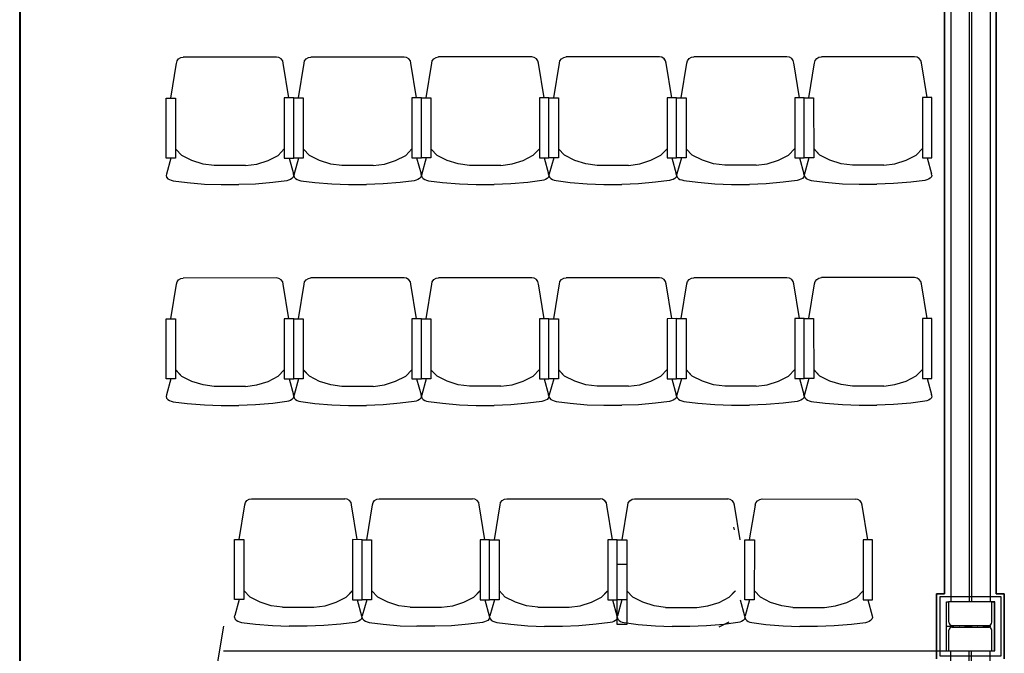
# Model space of a CAD drawing. Header units: millimetres. Extents: x -119471 to 297097, y -64331 to 65495.
# Tile 14 of 54: x -100148 to -96139, y -25212 to -22631. Entities that reach past the tile are written whole.
import ezdxf

# ---------------------------------------------------------------- set-up
doc = ezdxf.new("R2010")
doc.units = ezdxf.units.MM
doc.linetypes.add('GOST2.303 5', pattern=[75, 32.25, -21.5, 1.5, -19.75])
doc.layers.add('45 ДПЛС', color=232, linetype='Continuous', lineweight=40)
doc.linetypes.add('GOST2.303 3', pattern='A,0,[1,Шадрино_стадия П_графич.часть1.Shx,S=0.394841,R=0,X=0,Y=0],-68.5,0', length=68.5)

msp = doc.modelspace()

# ---------------------------------------------------------------- linework, layer by layer
at = {"linetype": 'Continuous', "lineweight": 35}
for p, q in [((-96381.9, -22234.9), (-96381.9, -24969.9)), ((-96171.9, -22234.9), (-96171.9, -24969.9)), ((-96381.9, -24969.9), (-96414.9, -24969.9)), ((-96414.9, -24969.9), (-96414.9, -25234.9)), ((-96171.9, -24969.9), (-96138.9, -24969.9)), ((-96138.9, -24969.9), (-96138.9, -25234.9))]:
    msp.add_line(p, q, dxfattribs=at)
at = {"linetype": 'Continuous'}
for p, q in [((-96356.9, -22222.4), (-96356.9, -25002.4)), ((-96281.9, -22222.4), (-96281.9, -25002.4)), ((-96271.9, -22222.4), (-96271.9, -25002.4)), ((-96196.9, -22222.4), (-96196.9, -25002.4)), ((-96504.2, -22781.5), (-96883.9, -22781.7)), ((-96494.3, -22783.3), (-96504.2, -22781.5)), ((-96485, -22788.8), (-96494.3, -22783.3)), ((-96485, -22788.8), (-96494.3, -22783.3)), ((-96478.8, -22797.1), (-96485, -22788.8)), ((-96478.8, -22797.1), (-96485, -22788.8)), ((-96476.6, -22806.9), (-96478.8, -22797.1)), ((-96476.6, -22806.9), (-96478.8, -22797.1)), ((-96453.4, -22948.2), (-96476.6, -22806.7)), ((-96497.8, -23182.3), (-96472.5, -23155.7)), ((-96584.4, -23217.5), (-96538.8, -23203)), ((-96538.8, -23203), (-96497.8, -23182.3)), ((-96453.2, -23192.9), (-96435.3, -23258)), ((-96630, -23223.6), (-96757.6, -23223.6)), ((-96630, -23223.6), (-96584.4, -23217.5)), ((-96519.7, -23292.7), (-96589.6, -23298.7)), ((-96462.8, -23285.5), (-96519.7, -23292.7)), ((-96454.7, -23283.2), (-96462.8, -23285.5)), ((-96447.7, -23280.5), (-96454.7, -23283.2)), ((-96441.5, -23276.8), (-96447.7, -23280.5)), ((-96435.9, -23271), (-96441.5, -23276.8)), ((-96433.9, -23263.7), (-96435.9, -23271)), ((-96433.9, -23263.7), (-96435.3, -23258)), ((-96730.1, -23301.4), (-96657.4, -23301.3)), ((-96589.6, -23298.7), (-96657.4, -23301.3)), ((-96504.2, -23681.5), (-96883.9, -23681.7)), ((-96494.3, -23683.3), (-96504.2, -23681.5)), ((-96485, -23688.8), (-96494.3, -23683.3)), ((-96485, -23688.8), (-96494.3, -23683.3)), ((-96478.8, -23697.1), (-96485, -23688.8)), ((-96478.8, -23697.1), (-96485, -23688.8)), ((-96476.6, -23706.9), (-96478.8, -23697.1)), ((-96476.6, -23706.9), (-96478.8, -23697.1)), ((-96453.4, -23848.2), (-96476.6, -23706.7)), ((-99255, -24993.7), (-99273, -25058.8)), ((-98773.8, -24994), (-98755.9, -25059.1)), ((-98735.3, -24994), (-98753.2, -25059)), ((-98254.1, -24994.3), (-98236.2, -25059.3)), ((-98215.6, -24994.3), (-98233.5, -25059.3)), ((-97734.4, -24994.5), (-97716.5, -25059.6)), ((-97695.8, -24994.5), (-97713.8, -25059.6)), ((-97214.7, -24994.8), (-97196.8, -25059.9)), ((-97176.1, -24994.8), (-97194.1, -25059.8)), ((-96695, -24995.1), (-96677, -25060.1)), ((-96374.4, -25002.4), (-96364.4, -25002.4)), ((-96374.4, -25202.4), (-96374.4, -25002.4)), ((-96364.4, -25086.1), (-96364.4, -25002.4)), ((-96189.4, -25086.1), (-96189.4, -25002.4)), ((-96189.4, -25002.4), (-96179.4, -25002.4)), ((-96179.4, -25202.4), (-96179.4, -25002.4)), ((-99274.3, -25064.5), (-99273, -25058.8)), ((-98755.9, -25059.1), (-98754.6, -25064.8)), ((-98754.6, -25064.7), (-98753.2, -25059)), ((-98236.2, -25059.3), (-98234.9, -25065)), ((-98234.9, -25065), (-98233.5, -25059.3)), ((-97716.5, -25059.6), (-97715.2, -25065.3)), ((-97715.2, -25065.3), (-97713.8, -25059.6)), ((-97196.8, -25059.9), (-97195.4, -25065.6)), ((-97195.4, -25065.5), (-97194.1, -25059.8)), ((-99274.3, -25064.5), (-99272.3, -25071.8)), ((-99272.3, -25071.8), (-99266.7, -25077.6)), ((-99266.7, -25077.6), (-99260.5, -25081.3)), ((-99260.5, -25081.3), (-99253.5, -25084)), ((-99253.5, -25084), (-99245.4, -25086.3)), ((-99245.4, -25086.3), (-99188.5, -25093.5)), ((-99188.5, -25093.5), (-99118.6, -25099.5)), ((-99118.6, -25099.5), (-99050.8, -25102.1)), ((-98910.3, -25099.6), (-98978.1, -25102.1)), ((-98840.4, -25093.6), (-98910.3, -25099.6)), ((-98840.4, -25093.7), (-98910.3, -25099.6)), ((-98783.4, -25086.5), (-98840.4, -25093.6)), ((-98775.3, -25084.2), (-98783.4, -25086.5)), ((-98768.4, -25081.6), (-98775.3, -25084.2)), ((-98762.1, -25077.9), (-98768.4, -25081.6)), ((-98756.6, -25072.1), (-98762.1, -25077.9)), ((-98754.6, -25064.7), (-98756.6, -25072.1)), ((-98754.6, -25064.7), (-98752.6, -25072.1)), ((-98752.6, -25072.1), (-98747, -25077.9)), ((-98747, -25077.9), (-98740.8, -25081.6)), ((-98740.8, -25081.6), (-98733.8, -25084.3)), ((-98733.8, -25084.3), (-98725.7, -25086.5)), ((-98725.7, -25086.5), (-98668.8, -25093.7)), ((-98668.8, -25093.7), (-98598.9, -25099.8)), ((-98598.9, -25099.8), (-98531.1, -25102.4)), ((-98390.6, -25099.9), (-98458.4, -25102.4)), ((-98320.7, -25093.9), (-98390.6, -25099.9)), ((-98320.7, -25093.9), (-98390.6, -25099.9)), ((-98263.7, -25086.8), (-98320.7, -25093.9)), ((-98255.6, -25084.5), (-98263.7, -25086.8)), ((-98248.7, -25081.8), (-98255.6, -25084.5)), ((-98242.4, -25078.1), (-98248.7, -25081.8)), ((-98236.9, -25072.3), (-98242.4, -25078.1)), ((-98234.9, -25065), (-98236.9, -25072.3)), ((-98234.9, -25065), (-98232.8, -25072.3)), ((-98232.8, -25072.3), (-98227.3, -25078.1)), ((-98227.3, -25078.1), (-98221.1, -25081.9)), ((-98221.1, -25081.9), (-98214.1, -25084.5)), ((-98214.1, -25084.5), (-98206, -25086.8)), ((-98206, -25086.8), (-98149.1, -25094)), ((-98149.1, -25094), (-98079.2, -25100.1)), ((-98079.2, -25100.1), (-98011.4, -25102.6)), ((-97801, -25094.2), (-97870.9, -25100.2)), ((-97801, -25094.2), (-97870.9, -25100.2)), ((-97744, -25087), (-97801, -25094.2)), ((-97735.9, -25084.8), (-97744, -25087)), ((-97728.9, -25082.1), (-97735.9, -25084.8)), ((-97722.7, -25078.4), (-97728.9, -25082.1)), ((-97717.2, -25072.6), (-97722.7, -25078.4)), ((-97715.2, -25065.3), (-97717.2, -25072.6)), ((-97715.2, -25065.3), (-97713.1, -25072.6)), ((-97713.1, -25072.6), (-97707.6, -25078.4)), ((-97707.6, -25078.4), (-97701.4, -25082.1)), ((-97701.4, -25082.1), (-97694.4, -25084.8)), ((-97694.4, -25084.8), (-97686.3, -25087.1)), ((-97686.3, -25087.1), (-97629.4, -25094.3)), ((-97629.4, -25094.3), (-97559.5, -25100.3)), ((-97281.2, -25094.4), (-97351.2, -25100.4)), ((-97281.2, -25094.5), (-97351.2, -25100.5)), ((-97300.2, -25104.7), (-97259.2, -25084.1)), ((-97224.3, -25087.3), (-97281.2, -25094.4)), ((-97216.2, -25085), (-97224.3, -25087.3)), ((-97209.2, -25082.4), (-97216.2, -25085)), ((-97203, -25078.7), (-97209.2, -25082.4)), ((-97197.5, -25072.9), (-97203, -25078.7)), ((-97195.4, -25065.5), (-97197.5, -25072.9)), ((-97195.4, -25065.5), (-97193.4, -25072.9)), ((-97193.4, -25072.9), (-97187.9, -25078.7)), ((-97187.9, -25078.7), (-97181.7, -25082.4)), ((-97181.7, -25082.4), (-97174.7, -25085.1)), ((-97174.7, -25085.1), (-97166.6, -25087.3)), ((-97166.6, -25087.3), (-97109.7, -25094.5)), ((-97109.7, -25094.5), (-97039.8, -25100.6)), ((-96761.5, -25094.7), (-96831.5, -25100.7)), ((-96761.5, -25094.7), (-96831.5, -25100.7)), ((-96704.6, -25087.6), (-96761.5, -25094.7)), ((-96696.5, -25085.3), (-96704.6, -25087.6)), ((-96689.5, -25082.6), (-96696.5, -25085.3)), ((-96683.3, -25078.9), (-96689.5, -25082.6)), ((-96677.7, -25073.1), (-96683.3, -25078.9)), ((-96675.7, -25065.8), (-96677.7, -25073.1)), ((-96677, -25060.1), (-96675.7, -25065.8)), ((-96351.4, -25099.1), (-96202.4, -25099.1)), ((-99319.2, -25102.4), (-99469.2, -26002.4)), ((-98978.1, -25102.1), (-99050.8, -25102.1)), ((-98458.4, -25102.4), (-98531.1, -25102.4)), ((-97938.7, -25102.7), (-98011.4, -25102.6)), ((-97870.9, -25100.2), (-97938.7, -25102.7)), ((-97559.5, -25100.3), (-97491.7, -25102.9)), ((-97419, -25102.9), (-97491.7, -25102.9)), ((-97351.2, -25100.4), (-97419, -25102.9)), ((-97039.8, -25100.6), (-96971.9, -25103.2)), ((-96899.3, -25103.2), (-96971.9, -25103.2)), ((-96831.5, -25100.7), (-96899.3, -25103.2)), ((-96364.4, -25202.4), (-96364.4, -25118.6)), ((-96351.4, -25105.6), (-96202.4, -25105.6)), ((-96189.4, -25202.4), (-96189.4, -25118.6)), ((-99319.2, -25202.4), (-96352.1, -25202.4)), ((-96374.4, -25202.4), (-96364.4, -25202.4)), ((-96356.9, -27982.4), (-96356.9, -25202.4)), ((-96281.9, -27982.4), (-96281.9, -25202.4)), ((-96271.9, -27982.4), (-96271.9, -25202.4)), ((-96196.9, -27982.4), (-96196.9, -25202.4)), ((-96189.4, -25202.4), (-96179.4, -25202.4))]:
    msp.add_line(p, q, dxfattribs=at)
for p, q in [((-99533.1, -22949.8), (-99510, -22808.2)), ((-99510, -22808.5), (-99507.8, -22798.7)), ((-99510, -22808.5), (-99507.8, -22798.7)), ((-99507.8, -22798.7), (-99501.6, -22790.4)), ((-99507.8, -22798.7), (-99501.6, -22790.4)), ((-99501.6, -22790.4), (-99492.3, -22784.8)), ((-99501.6, -22790.4), (-99492.3, -22784.8)), ((-99492.3, -22784.8), (-99482.4, -22783.1)), ((-99102.8, -22782.9), (-99482.4, -22783.1)), ((-99092.9, -22784.6), (-99102.8, -22782.9)), ((-99083.6, -22790.2), (-99092.9, -22784.6)), ((-99083.6, -22790.1), (-99092.9, -22784.6)), ((-99077.3, -22798.4), (-99083.6, -22790.1)), ((-99077.3, -22798.5), (-99083.6, -22790.2)), ((-99075.1, -22808.2), (-99077.3, -22798.4)), ((-99075.1, -22808.2), (-99077.3, -22798.5)), ((-99051.9, -22949.6), (-99075.2, -22808)), ((-99013.4, -22949.5), (-98990.3, -22808)), ((-98990.3, -22808.2), (-98988.1, -22798.4)), ((-98990.3, -22808.2), (-98988.1, -22798.4)), ((-98988.1, -22798.4), (-98981.9, -22790.1)), ((-98988.1, -22798.4), (-98981.9, -22790.1)), ((-98981.9, -22790.1), (-98972.6, -22784.5)), ((-98981.9, -22790.1), (-98972.6, -22784.6)), ((-98972.6, -22784.6), (-98962.7, -22782.8)), ((-98583.1, -22782.6), (-98962.7, -22782.8)), ((-98573.2, -22784.4), (-98583.1, -22782.6)), ((-98563.9, -22789.9), (-98573.2, -22784.3)), ((-98563.9, -22789.9), (-98573.2, -22784.4)), ((-98557.6, -22798.2), (-98563.9, -22789.9)), ((-98557.6, -22798.2), (-98563.9, -22789.9)), ((-98555.4, -22808), (-98557.6, -22798.2)), ((-98555.4, -22808), (-98557.6, -22798.2)), ((-98532.2, -22949.3), (-98555.5, -22807.7)), ((-98493.7, -22949.3), (-98470.6, -22807.7)), ((-98470.6, -22807.9), (-98468.4, -22798.1)), ((-98470.6, -22807.9), (-98468.4, -22798.1)), ((-98468.4, -22798.1), (-98462.2, -22789.8)), ((-98468.4, -22798.1), (-98462.2, -22789.8)), ((-98462.2, -22789.8), (-98452.9, -22784.3)), ((-98462.2, -22789.8), (-98452.9, -22784.3)), ((-98452.9, -22784.3), (-98443, -22782.5)), ((-98063.3, -22782.3), (-98443, -22782.5)), ((-98053.5, -22784.1), (-98063.3, -22782.3)), ((-98044.1, -22789.6), (-98053.5, -22784.1)), ((-98044.1, -22789.6), (-98053.5, -22784.1)), ((-98037.9, -22797.9), (-98044.1, -22789.6)), ((-98037.9, -22797.9), (-98044.1, -22789.6)), ((-98035.7, -22807.7), (-98037.9, -22797.9)), ((-98035.7, -22807.7), (-98037.9, -22797.9)), ((-98012.5, -22949), (-98035.8, -22807.5)), ((-97974, -22949), (-97950.8, -22807.4)), ((-97950.9, -22807.7), (-97948.7, -22797.9)), ((-97950.9, -22807.7), (-97948.7, -22797.9)), ((-97948.7, -22797.9), (-97942.5, -22789.6)), ((-97948.7, -22797.9), (-97942.5, -22789.6)), ((-97942.5, -22789.6), (-97933.1, -22784)), ((-97942.5, -22789.6), (-97933.1, -22784)), ((-97933.1, -22784), (-97923.3, -22782.3)), ((-97543.6, -22782.1), (-97923.3, -22782.3)), ((-97533.8, -22783.8), (-97543.6, -22782.1)), ((-97524.4, -22789.4), (-97533.8, -22783.8)), ((-97524.4, -22789.3), (-97533.8, -22783.8)), ((-97518.2, -22797.6), (-97524.4, -22789.3)), ((-97518.2, -22797.7), (-97524.4, -22789.4)), ((-97516, -22807.4), (-97518.2, -22797.6)), ((-97516, -22807.4), (-97518.2, -22797.7)), ((-97492.8, -22948.7), (-97516, -22807.2)), ((-97454.2, -22948.7), (-97431.1, -22807.2)), ((-97431.2, -22807.4), (-97429, -22797.6)), ((-97431.2, -22807.4), (-97429, -22797.6)), ((-97429, -22797.6), (-97422.8, -22789.3)), ((-97429, -22797.6), (-97422.8, -22789.3)), ((-97422.8, -22789.3), (-97413.4, -22783.7)), ((-97422.8, -22789.3), (-97413.4, -22783.8)), ((-97413.4, -22783.8), (-97403.6, -22782)), ((-97023.9, -22781.8), (-97403.6, -22782)), ((-97014.1, -22783.5), (-97023.9, -22781.8)), ((-97004.7, -22789.1), (-97014.1, -22783.5)), ((-97004.7, -22789.1), (-97014.1, -22783.5)), ((-96998.5, -22797.4), (-97004.7, -22789.1)), ((-96998.5, -22797.4), (-97004.7, -22789.1)), ((-96996.3, -22807.2), (-96998.5, -22797.4)), ((-96996.3, -22807.2), (-96998.5, -22797.4)), ((-96973.1, -22948.5), (-96996.3, -22806.9)), ((-96934.5, -22948.5), (-96911.4, -22806.9)), ((-96911.5, -22807.1), (-96909.3, -22797.3)), ((-96911.5, -22807.1), (-96909.3, -22797.3)), ((-96909.3, -22797.3), (-96903, -22789)), ((-96909.3, -22797.3), (-96903, -22789)), ((-96903, -22789), (-96893.7, -22783.5)), ((-96903, -22789), (-96893.7, -22783.5)), ((-96893.7, -22783.5), (-96883.9, -22781.7)), ((-99488.4, -23183.9), (-99513.7, -23157.3)), ((-99488.4, -23183.9), (-99511.7, -23159.3)), ((-99096.4, -23183.7), (-99071.1, -23157)), ((-98968.7, -23183.6), (-98994, -23157)), ((-98968.7, -23183.6), (-98992, -23159.1)), ((-98576.7, -23183.4), (-98551.4, -23156.8)), ((-98449, -23183.4), (-98474.3, -23156.7)), ((-98449, -23183.4), (-98472.3, -23158.8)), ((-98056.9, -23183.1), (-98031.7, -23156.5)), ((-97929.3, -23183.1), (-97954.6, -23156.5)), ((-97929.3, -23183.1), (-97952.6, -23158.5)), ((-97537.2, -23182.9), (-97511.9, -23156.2)), ((-97409.6, -23182.8), (-97434.9, -23156.2)), ((-97409.6, -23182.8), (-97432.9, -23158.3)), ((-97017.5, -23182.6), (-96992.2, -23156)), ((-96889.8, -23182.5), (-96915.2, -23155.9)), ((-96889.8, -23182.5), (-96913.2, -23158)), ((-99533, -23194.5), (-99550.9, -23259.6)), ((-99447.4, -23204.5), (-99488.4, -23183.9)), ((-99447.4, -23204.5), (-99488.4, -23183.9)), ((-99401.8, -23219), (-99447.4, -23204.5)), ((-99182.9, -23218.9), (-99137.3, -23204.3)), ((-99137.3, -23204.3), (-99096.4, -23183.7)), ((-99051.8, -23194.3), (-99033.8, -23259.3)), ((-99013.3, -23194.3), (-99031.2, -23259.3)), ((-98927.7, -23204.2), (-98968.7, -23183.6)), ((-98927.7, -23204.2), (-98968.7, -23183.6)), ((-98882.1, -23218.7), (-98927.7, -23204.2)), ((-98663.2, -23218.6), (-98617.6, -23204.1)), ((-98617.6, -23204.1), (-98576.7, -23183.4)), ((-98532.1, -23194), (-98514.1, -23259.1)), ((-98493.5, -23194), (-98511.5, -23259.1)), ((-98408, -23203.9), (-98449, -23183.4)), ((-98408, -23203.9), (-98449, -23183.4)), ((-98362.4, -23218.5), (-98408, -23203.9)), ((-98143.5, -23218.3), (-98097.9, -23203.8)), ((-98097.9, -23203.8), (-98056.9, -23183.1)), ((-98012.4, -23193.8), (-97994.4, -23258.8)), ((-97973.8, -23193.7), (-97991.7, -23258.8)), ((-97888.3, -23203.7), (-97929.3, -23183.1)), ((-97888.3, -23203.7), (-97929.3, -23183.1)), ((-97842.7, -23218.2), (-97888.3, -23203.7)), ((-97623.8, -23218.1), (-97578.2, -23203.5)), ((-97578.2, -23203.5), (-97537.2, -23182.9)), ((-97492.7, -23193.5), (-97474.7, -23258.5)), ((-97454.1, -23193.5), (-97472, -23258.5)), ((-97368.6, -23203.4), (-97409.6, -23182.8)), ((-97368.6, -23203.4), (-97409.6, -23182.8)), ((-97323, -23217.9), (-97368.6, -23203.4)), ((-97104.1, -23217.8), (-97058.5, -23203.2)), ((-97058.5, -23203.2), (-97017.5, -23182.6)), ((-96972.9, -23193.2), (-96955, -23258.3)), ((-96934.4, -23193.2), (-96952.3, -23258.3)), ((-96848.9, -23203.1), (-96889.8, -23182.5)), ((-96848.9, -23203.1), (-96889.8, -23182.5)), ((-96803.3, -23217.6), (-96848.9, -23203.1)), ((-99356.2, -23225), (-99401.8, -23219)), ((-99228.5, -23224.9), (-99356.2, -23225)), ((-99228.5, -23224.9), (-99182.9, -23218.9)), ((-98836.5, -23224.7), (-98882.1, -23218.7)), ((-98708.8, -23224.7), (-98836.5, -23224.7)), ((-98708.8, -23224.7), (-98663.2, -23218.6)), ((-98316.8, -23224.5), (-98362.4, -23218.5)), ((-98189.1, -23224.4), (-98316.8, -23224.5)), ((-98189.1, -23224.4), (-98143.5, -23218.3)), ((-97797.1, -23224.2), (-97842.7, -23218.2)), ((-97669.4, -23224.1), (-97797.1, -23224.2)), ((-97669.4, -23224.1), (-97623.8, -23218.1)), ((-97277.3, -23223.9), (-97323, -23217.9)), ((-97149.7, -23223.9), (-97277.3, -23223.9)), ((-97149.7, -23223.9), (-97104.1, -23217.8)), ((-96757.6, -23223.6), (-96803.3, -23217.6)), ((-99550.9, -23259.6), (-99552.2, -23265.3)), ((-99552.2, -23265.3), (-99550.2, -23272.6)), ((-99550.2, -23272.6), (-99544.6, -23278.4)), ((-99544.6, -23278.4), (-99538.4, -23282.1)), ((-99538.4, -23282.1), (-99531.4, -23284.8)), ((-99531.4, -23284.8), (-99523.3, -23287)), ((-99523.3, -23287), (-99466.4, -23294.2)), ((-99466.4, -23294.2), (-99396.5, -23300.2)), ((-99466.4, -23294.2), (-99396.5, -23300.2)), ((-99118.3, -23294), (-99188.2, -23300.1)), ((-99061.3, -23286.8), (-99118.3, -23294)), ((-99053.2, -23284.5), (-99061.3, -23286.8)), ((-99046.3, -23281.9), (-99053.2, -23284.5)), ((-99040, -23278.2), (-99046.3, -23281.9)), ((-99034.5, -23272.4), (-99040, -23278.2)), ((-99032.5, -23265), (-99034.5, -23272.4)), ((-99032.5, -23265), (-99033.8, -23259.3)), ((-99031.2, -23259.3), (-99032.5, -23265)), ((-99032.5, -23265), (-99030.5, -23272.4)), ((-99030.5, -23272.4), (-99024.9, -23278.1)), ((-99024.9, -23278.1), (-99018.7, -23281.9)), ((-99018.7, -23281.9), (-99011.7, -23284.5)), ((-99011.7, -23284.5), (-99003.6, -23286.8)), ((-99003.6, -23286.8), (-98946.7, -23293.9)), ((-98946.7, -23293.9), (-98876.8, -23299.9)), ((-98946.7, -23293.9), (-98876.8, -23299.9)), ((-98598.6, -23293.7), (-98668.5, -23299.8)), ((-98541.6, -23286.5), (-98598.6, -23293.7)), ((-98533.5, -23284.3), (-98541.6, -23286.5)), ((-98526.6, -23281.6), (-98533.5, -23284.3)), ((-98520.3, -23277.9), (-98526.6, -23281.6)), ((-98514.8, -23272.1), (-98520.3, -23277.9)), ((-98512.8, -23264.8), (-98514.8, -23272.1)), ((-98512.8, -23264.8), (-98514.1, -23259.1)), ((-98511.5, -23259.1), (-98512.8, -23264.8)), ((-98512.8, -23264.8), (-98510.8, -23272.1)), ((-98510.8, -23272.1), (-98505.2, -23277.9)), ((-98505.2, -23277.9), (-98499, -23281.6)), ((-98499, -23281.6), (-98492, -23284.3)), ((-98492, -23284.3), (-98483.9, -23286.5)), ((-98483.9, -23286.5), (-98427, -23293.7)), ((-98427, -23293.7), (-98357.1, -23299.7)), ((-98427, -23293.7), (-98357.1, -23299.6)), ((-98078.8, -23293.5), (-98148.8, -23299.5)), ((-98021.9, -23286.3), (-98078.8, -23293.5)), ((-98013.8, -23284), (-98021.9, -23286.3)), ((-98006.8, -23281.3), (-98013.8, -23284)), ((-98000.6, -23277.6), (-98006.8, -23281.3)), ((-97995.1, -23271.8), (-98000.6, -23277.6)), ((-97993.1, -23264.5), (-97995.1, -23271.8)), ((-97993.1, -23264.5), (-97994.4, -23258.8)), ((-97991.7, -23258.8), (-97993.1, -23264.5)), ((-97993.1, -23264.5), (-97991, -23271.8)), ((-97991, -23271.8), (-97985.5, -23277.6)), ((-97985.5, -23277.6), (-97979.3, -23281.3)), ((-97979.3, -23281.3), (-97972.3, -23284)), ((-97972.3, -23284), (-97964.2, -23286.2)), ((-97964.2, -23286.2), (-97907.3, -23293.4)), ((-97907.3, -23293.4), (-97837.3, -23299.4)), ((-97907.3, -23293.4), (-97837.3, -23299.4)), ((-97559.1, -23293.2), (-97629, -23299.3)), ((-97502.2, -23286), (-97559.1, -23293.2)), ((-97494.1, -23283.7), (-97502.2, -23286)), ((-97487.1, -23281.1), (-97494.1, -23283.7)), ((-97480.9, -23277.4), (-97487.1, -23281.1)), ((-97475.4, -23271.6), (-97480.9, -23277.4)), ((-97473.4, -23264.2), (-97475.4, -23271.6)), ((-97473.4, -23264.2), (-97474.7, -23258.5)), ((-97472, -23258.5), (-97473.4, -23264.2)), ((-97473.4, -23264.2), (-97471.3, -23271.6)), ((-97471.3, -23271.6), (-97465.8, -23277.3)), ((-97465.8, -23277.3), (-97459.6, -23281.1)), ((-97459.6, -23281.1), (-97452.6, -23283.7)), ((-97452.6, -23283.7), (-97444.5, -23286)), ((-97444.5, -23286), (-97387.5, -23293.1)), ((-97387.5, -23293.1), (-97317.6, -23299.1)), ((-97387.5, -23293.1), (-97317.6, -23299.1)), ((-97039.4, -23292.9), (-97109.3, -23299)), ((-96982.5, -23285.7), (-97039.4, -23292.9)), ((-96974.4, -23283.5), (-96982.5, -23285.7)), ((-96967.4, -23280.8), (-96974.4, -23283.5)), ((-96961.2, -23277.1), (-96967.4, -23280.8)), ((-96955.7, -23271.3), (-96961.2, -23277.1)), ((-96953.6, -23264), (-96955.7, -23271.3)), ((-96953.6, -23264), (-96955, -23258.3)), ((-96952.3, -23258.3), (-96953.6, -23264)), ((-96953.6, -23264), (-96951.6, -23271.3)), ((-96951.6, -23271.3), (-96946.1, -23277.1)), ((-96946.1, -23277.1), (-96939.8, -23280.8)), ((-96939.8, -23280.8), (-96932.9, -23283.5)), ((-96932.9, -23283.5), (-96924.8, -23285.7)), ((-96924.8, -23285.7), (-96867.8, -23292.8)), ((-96867.8, -23292.8), (-96797.9, -23298.8)), ((-96867.8, -23292.9), (-96797.9, -23298.9)), ((-99396.5, -23300.2), (-99328.7, -23302.7)), ((-99328.7, -23302.7), (-99256, -23302.7)), ((-99188.2, -23300.1), (-99256, -23302.7)), ((-98876.8, -23299.9), (-98809, -23302.4)), ((-98809, -23302.4), (-98736.3, -23302.4)), ((-98668.5, -23299.8), (-98736.3, -23302.4)), ((-98357.1, -23299.6), (-98289.2, -23302.2)), ((-98289.2, -23302.2), (-98216.6, -23302.1)), ((-98148.8, -23299.5), (-98216.6, -23302.1)), ((-97837.3, -23299.4), (-97769.5, -23301.9)), ((-97769.5, -23301.9), (-97696.8, -23301.9)), ((-97629, -23299.3), (-97696.8, -23301.9)), ((-97317.6, -23299.1), (-97249.8, -23301.6)), ((-97249.8, -23301.6), (-97177.1, -23301.6)), ((-97109.3, -23299), (-97177.1, -23301.6)), ((-96797.9, -23298.8), (-96730.1, -23301.4)), ((-99507.8, -23698.7), (-99501.6, -23690.4)), ((-99507.8, -23698.7), (-99501.6, -23690.4)), ((-99501.6, -23690.4), (-99492.3, -23684.8)), ((-99501.6, -23690.4), (-99492.3, -23684.8)), ((-99492.3, -23684.8), (-99482.4, -23683.1)), ((-99102.8, -23682.9), (-99482.4, -23683.1)), ((-99092.9, -23684.6), (-99102.8, -23682.9)), ((-99083.6, -23690.2), (-99092.9, -23684.6)), ((-99083.6, -23690.1), (-99092.9, -23684.6)), ((-99077.3, -23698.4), (-99083.6, -23690.1)), ((-99077.3, -23698.5), (-99083.6, -23690.2)), ((-98988.1, -23698.4), (-98981.9, -23690.1)), ((-98988.1, -23698.4), (-98981.9, -23690.1)), ((-98981.9, -23690.1), (-98972.6, -23684.5)), ((-98981.9, -23690.1), (-98972.6, -23684.6)), ((-98972.6, -23684.6), (-98962.7, -23682.8)), ((-98583.1, -23682.6), (-98962.7, -23682.8)), ((-98573.2, -23684.4), (-98583.1, -23682.6)), ((-98563.9, -23689.9), (-98573.2, -23684.3)), ((-98563.9, -23689.9), (-98573.2, -23684.4)), ((-98557.6, -23698.2), (-98563.9, -23689.9)), ((-98557.6, -23698.2), (-98563.9, -23689.9)), ((-98468.4, -23698.1), (-98462.2, -23689.8)), ((-98468.4, -23698.1), (-98462.2, -23689.8)), ((-98462.2, -23689.8), (-98452.9, -23684.3)), ((-98462.2, -23689.8), (-98452.9, -23684.3)), ((-98452.9, -23684.3), (-98443, -23682.5)), ((-98063.3, -23682.3), (-98443, -23682.5)), ((-98053.5, -23684.1), (-98063.3, -23682.3)), ((-98044.1, -23689.6), (-98053.5, -23684.1)), ((-98044.1, -23689.6), (-98053.5, -23684.1)), ((-98037.9, -23697.9), (-98044.1, -23689.6)), ((-98037.9, -23697.9), (-98044.1, -23689.6)), ((-97948.7, -23697.9), (-97942.5, -23689.6)), ((-97948.7, -23697.9), (-97942.5, -23689.6)), ((-97942.5, -23689.6), (-97933.1, -23684)), ((-97942.5, -23689.6), (-97933.1, -23684)), ((-97933.1, -23684), (-97923.3, -23682.3)), ((-97543.6, -23682.1), (-97923.3, -23682.3)), ((-97533.8, -23683.8), (-97543.6, -23682.1)), ((-97524.4, -23689.4), (-97533.8, -23683.8)), ((-97524.4, -23689.3), (-97533.8, -23683.8)), ((-97518.2, -23697.6), (-97524.4, -23689.3)), ((-97518.2, -23697.7), (-97524.4, -23689.4)), ((-97429, -23697.6), (-97422.8, -23689.3)), ((-97429, -23697.6), (-97422.8, -23689.3)), ((-97422.8, -23689.3), (-97413.4, -23683.7)), ((-97422.8, -23689.3), (-97413.4, -23683.8)), ((-97413.4, -23683.8), (-97403.6, -23682)), ((-97023.9, -23681.8), (-97403.6, -23682)), ((-97014.1, -23683.5), (-97023.9, -23681.8)), ((-97004.7, -23689.1), (-97014.1, -23683.5)), ((-97004.7, -23689.1), (-97014.1, -23683.5)), ((-96998.5, -23697.4), (-97004.7, -23689.1)), ((-96998.5, -23697.4), (-97004.7, -23689.1)), ((-96909.3, -23697.3), (-96903, -23689)), ((-96909.3, -23697.3), (-96903, -23689)), ((-96903, -23689), (-96893.7, -23683.5)), ((-96903, -23689), (-96893.7, -23683.5)), ((-96893.7, -23683.5), (-96883.9, -23681.7)), ((-99533.1, -23849.8), (-99510, -23708.2)), ((-99510, -23708.5), (-99507.8, -23698.7)), ((-99510, -23708.5), (-99507.8, -23698.7)), ((-99075.1, -23708.2), (-99077.3, -23698.4)), ((-99075.1, -23708.2), (-99077.3, -23698.5)), ((-99051.9, -23849.6), (-99075.2, -23708)), ((-99013.4, -23849.5), (-98990.3, -23708)), ((-98990.3, -23708.2), (-98988.1, -23698.4)), ((-98990.3, -23708.2), (-98988.1, -23698.4)), ((-98555.4, -23708), (-98557.6, -23698.2)), ((-98555.4, -23708), (-98557.6, -23698.2)), ((-98532.2, -23849.3), (-98555.5, -23707.7)), ((-98493.7, -23849.3), (-98470.6, -23707.7)), ((-98470.6, -23707.9), (-98468.4, -23698.1)), ((-98470.6, -23707.9), (-98468.4, -23698.1)), ((-98035.7, -23707.7), (-98037.9, -23697.9)), ((-98035.7, -23707.7), (-98037.9, -23697.9)), ((-98012.5, -23849), (-98035.8, -23707.5)), ((-97974, -23849), (-97950.8, -23707.4)), ((-97950.9, -23707.7), (-97948.7, -23697.9)), ((-97950.9, -23707.7), (-97948.7, -23697.9)), ((-97516, -23707.4), (-97518.2, -23697.6)), ((-97516, -23707.4), (-97518.2, -23697.7)), ((-97492.8, -23848.7), (-97516, -23707.2)), ((-97454.2, -23848.7), (-97431.1, -23707.2)), ((-97431.2, -23707.4), (-97429, -23697.6)), ((-97431.2, -23707.4), (-97429, -23697.6)), ((-96996.3, -23707.2), (-96998.5, -23697.4)), ((-96996.3, -23707.2), (-96998.5, -23697.4)), ((-96973.1, -23848.5), (-96996.3, -23706.9)), ((-96934.5, -23848.5), (-96911.4, -23706.9)), ((-96911.5, -23707.1), (-96909.3, -23697.3)), ((-96911.5, -23707.1), (-96909.3, -23697.3))]:
    msp.add_line(p, q)
at = {"linetype": 'ByBlock'}
for p, q in [((-99488.4, -24083.9), (-99513.7, -24057.3)), ((-99096.4, -24083.7), (-99071.1, -24057)), ((-98968.7, -24083.6), (-98994, -24057)), ((-98576.7, -24083.4), (-98551.4, -24056.8)), ((-98449, -24083.4), (-98474.3, -24056.7)), ((-98056.9, -24083.1), (-98031.7, -24056.5)), ((-97929.3, -24083.1), (-97954.6, -24056.5)), ((-97537.2, -24082.9), (-97511.9, -24056.2)), ((-97409.6, -24082.8), (-97434.9, -24056.2)), ((-97017.5, -24082.6), (-96992.2, -24056)), ((-96889.8, -24082.5), (-96915.2, -24055.9)), ((-96497.8, -24082.3), (-96472.5, -24055.7)), ((-99533, -24094.5), (-99550.9, -24159.6)), ((-99488.4, -24083.9), (-99511.7, -24059.3)), ((-99447.4, -24104.5), (-99488.4, -24083.9)), ((-99447.4, -24104.5), (-99488.4, -24083.9)), ((-99137.3, -24104.3), (-99096.4, -24083.7)), ((-99051.8, -24094.3), (-99033.8, -24159.3)), ((-99013.3, -24094.3), (-99031.2, -24159.3)), ((-98968.7, -24083.6), (-98992, -24059.1)), ((-98927.7, -24104.2), (-98968.7, -24083.6)), ((-98927.7, -24104.2), (-98968.7, -24083.6)), ((-98617.6, -24104.1), (-98576.7, -24083.4)), ((-98532.1, -24094), (-98514.1, -24159.1)), ((-98493.5, -24094), (-98511.5, -24159.1)), ((-98449, -24083.4), (-98472.3, -24058.8)), ((-98408, -24103.9), (-98449, -24083.4)), ((-98408, -24103.9), (-98449, -24083.4)), ((-98097.9, -24103.8), (-98056.9, -24083.1)), ((-98012.4, -24093.8), (-97994.4, -24158.8)), ((-97973.8, -24093.7), (-97991.7, -24158.8)), ((-97929.3, -24083.1), (-97952.6, -24058.5)), ((-97888.3, -24103.7), (-97929.3, -24083.1)), ((-97888.3, -24103.7), (-97929.3, -24083.1)), ((-97578.2, -24103.5), (-97537.2, -24082.9)), ((-97492.7, -24093.5), (-97474.7, -24158.5)), ((-97454.1, -24093.5), (-97472, -24158.5)), ((-97409.6, -24082.8), (-97432.9, -24058.3)), ((-97368.6, -24103.4), (-97409.6, -24082.8)), ((-97368.6, -24103.4), (-97409.6, -24082.8)), ((-97058.5, -24103.2), (-97017.5, -24082.6)), ((-96972.9, -24093.2), (-96955, -24158.3)), ((-96934.4, -24093.2), (-96952.3, -24158.3)), ((-96889.8, -24082.5), (-96913.2, -24058)), ((-96848.9, -24103.1), (-96889.8, -24082.5)), ((-96848.9, -24103.1), (-96889.8, -24082.5)), ((-96538.8, -24103), (-96497.8, -24082.3)), ((-96453.2, -24092.9), (-96435.3, -24158)), ((-99401.8, -24119), (-99447.4, -24104.5)), ((-99356.2, -24125), (-99401.8, -24119)), ((-99228.5, -24124.9), (-99356.2, -24125)), ((-99228.5, -24124.9), (-99182.9, -24118.9)), ((-99182.9, -24118.9), (-99137.3, -24104.3)), ((-98882.1, -24118.7), (-98927.7, -24104.2)), ((-98836.5, -24124.7), (-98882.1, -24118.7)), ((-98708.8, -24124.7), (-98836.5, -24124.7)), ((-98708.8, -24124.7), (-98663.2, -24118.6)), ((-98663.2, -24118.6), (-98617.6, -24104.1)), ((-98362.4, -24118.5), (-98408, -24103.9)), ((-98316.8, -24124.5), (-98362.4, -24118.5)), ((-98189.1, -24124.4), (-98316.8, -24124.5)), ((-98189.1, -24124.4), (-98143.5, -24118.3)), ((-98143.5, -24118.3), (-98097.9, -24103.8)), ((-97842.7, -24118.2), (-97888.3, -24103.7)), ((-97797.1, -24124.2), (-97842.7, -24118.2)), ((-97669.4, -24124.1), (-97797.1, -24124.2)), ((-97669.4, -24124.1), (-97623.8, -24118.1)), ((-97623.8, -24118.1), (-97578.2, -24103.5)), ((-97323, -24117.9), (-97368.6, -24103.4)), ((-97277.3, -24123.9), (-97323, -24117.9)), ((-97149.7, -24123.9), (-97277.3, -24123.9)), ((-97149.7, -24123.9), (-97104.1, -24117.8)), ((-97104.1, -24117.8), (-97058.5, -24103.2)), ((-96803.3, -24117.6), (-96848.9, -24103.1)), ((-96757.6, -24123.6), (-96803.3, -24117.6)), ((-96630, -24123.6), (-96757.6, -24123.6)), ((-96630, -24123.6), (-96584.4, -24117.5)), ((-96584.4, -24117.5), (-96538.8, -24103)), ((-99550.9, -24159.6), (-99552.2, -24165.3)), ((-99552.2, -24165.3), (-99550.2, -24172.6)), ((-99550.2, -24172.6), (-99544.6, -24178.4)), ((-99034.5, -24172.4), (-99040, -24178.2)), ((-99032.5, -24165), (-99034.5, -24172.4)), ((-99032.5, -24165), (-99033.8, -24159.3)), ((-99031.2, -24159.3), (-99032.5, -24165)), ((-99032.5, -24165), (-99030.5, -24172.4)), ((-99030.5, -24172.4), (-99024.9, -24178.1)), ((-98514.8, -24172.1), (-98520.3, -24177.9)), ((-98512.8, -24164.8), (-98514.8, -24172.1)), ((-98512.8, -24164.8), (-98514.1, -24159.1)), ((-98511.5, -24159.1), (-98512.8, -24164.8)), ((-98512.8, -24164.8), (-98510.8, -24172.1)), ((-98510.8, -24172.1), (-98505.2, -24177.9)), ((-98505.2, -24177.9), (-98499, -24181.6)), ((-98000.6, -24177.6), (-98006.8, -24181.3)), ((-97995.1, -24171.8), (-98000.6, -24177.6)), ((-97993.1, -24164.5), (-97995.1, -24171.8)), ((-97993.1, -24164.5), (-97994.4, -24158.8)), ((-97991.7, -24158.8), (-97993.1, -24164.5)), ((-97993.1, -24164.5), (-97991, -24171.8)), ((-97991, -24171.8), (-97985.5, -24177.6)), ((-97985.5, -24177.6), (-97979.3, -24181.3)), ((-97480.9, -24177.4), (-97487.1, -24181.1)), ((-97475.4, -24171.6), (-97480.9, -24177.4)), ((-97473.4, -24164.2), (-97475.4, -24171.6)), ((-97473.4, -24164.2), (-97474.7, -24158.5)), ((-97472, -24158.5), (-97473.4, -24164.2)), ((-97473.4, -24164.2), (-97471.3, -24171.6)), ((-97471.3, -24171.6), (-97465.8, -24177.3)), ((-97465.8, -24177.3), (-97459.6, -24181.1)), ((-96961.2, -24177.1), (-96967.4, -24180.8)), ((-96955.7, -24171.3), (-96961.2, -24177.1)), ((-96953.6, -24164), (-96955.7, -24171.3)), ((-96953.6, -24164), (-96955, -24158.3)), ((-96952.3, -24158.3), (-96953.6, -24164)), ((-96953.6, -24164), (-96951.6, -24171.3)), ((-96951.6, -24171.3), (-96946.1, -24177.1)), ((-96946.1, -24177.1), (-96939.8, -24180.8)), ((-96441.5, -24176.8), (-96447.7, -24180.5)), ((-96435.9, -24171), (-96441.5, -24176.8)), ((-96433.9, -24163.7), (-96435.9, -24171)), ((-96433.9, -24163.7), (-96435.3, -24158)), ((-99544.6, -24178.4), (-99538.4, -24182.1)), ((-99538.4, -24182.1), (-99531.4, -24184.8)), ((-99531.4, -24184.8), (-99523.3, -24187)), ((-99523.3, -24187), (-99466.4, -24194.2)), ((-99466.4, -24194.2), (-99396.5, -24200.2)), ((-99466.4, -24194.2), (-99396.5, -24200.2)), ((-99396.5, -24200.2), (-99328.7, -24202.7)), ((-99328.7, -24202.7), (-99256, -24202.7)), ((-99188.2, -24200.1), (-99256, -24202.7)), ((-99118.3, -24194), (-99188.2, -24200.1)), ((-99061.3, -24186.8), (-99118.3, -24194)), ((-99053.2, -24184.5), (-99061.3, -24186.8)), ((-99046.3, -24181.9), (-99053.2, -24184.5)), ((-99040, -24178.2), (-99046.3, -24181.9)), ((-99024.9, -24178.1), (-99018.7, -24181.9)), ((-99018.7, -24181.9), (-99011.7, -24184.5)), ((-99011.7, -24184.5), (-99003.6, -24186.8)), ((-99003.6, -24186.8), (-98946.7, -24193.9)), ((-98946.7, -24193.9), (-98876.8, -24199.9)), ((-98946.7, -24193.9), (-98876.8, -24199.9)), ((-98876.8, -24199.9), (-98809, -24202.4)), ((-98809, -24202.4), (-98736.3, -24202.4)), ((-98668.5, -24199.8), (-98736.3, -24202.4)), ((-98598.6, -24193.7), (-98668.5, -24199.8)), ((-98541.6, -24186.5), (-98598.6, -24193.7)), ((-98533.5, -24184.3), (-98541.6, -24186.5)), ((-98526.6, -24181.6), (-98533.5, -24184.3)), ((-98520.3, -24177.9), (-98526.6, -24181.6)), ((-98499, -24181.6), (-98492, -24184.3)), ((-98492, -24184.3), (-98483.9, -24186.5)), ((-98483.9, -24186.5), (-98427, -24193.7)), ((-98427, -24193.7), (-98357.1, -24199.7)), ((-98427, -24193.7), (-98357.1, -24199.6)), ((-98357.1, -24199.6), (-98289.2, -24202.2)), ((-98289.2, -24202.2), (-98216.6, -24202.1)), ((-98148.8, -24199.5), (-98216.6, -24202.1)), ((-98078.8, -24193.5), (-98148.8, -24199.5)), ((-98021.9, -24186.3), (-98078.8, -24193.5)), ((-98013.8, -24184), (-98021.9, -24186.3)), ((-98006.8, -24181.3), (-98013.8, -24184)), ((-97979.3, -24181.3), (-97972.3, -24184)), ((-97972.3, -24184), (-97964.2, -24186.2)), ((-97964.2, -24186.2), (-97907.3, -24193.4)), ((-97907.3, -24193.4), (-97837.3, -24199.4)), ((-97907.3, -24193.4), (-97837.3, -24199.4)), ((-97837.3, -24199.4), (-97769.5, -24201.9)), ((-97769.5, -24201.9), (-97696.8, -24201.9)), ((-97629, -24199.3), (-97696.8, -24201.9)), ((-97559.1, -24193.2), (-97629, -24199.3)), ((-97502.2, -24186), (-97559.1, -24193.2)), ((-97494.1, -24183.7), (-97502.2, -24186)), ((-97487.1, -24181.1), (-97494.1, -24183.7)), ((-97459.6, -24181.1), (-97452.6, -24183.7)), ((-97452.6, -24183.7), (-97444.5, -24186)), ((-97444.5, -24186), (-97387.5, -24193.1)), ((-97387.5, -24193.1), (-97317.6, -24199.1)), ((-97387.5, -24193.1), (-97317.6, -24199.1)), ((-97317.6, -24199.1), (-97249.8, -24201.6)), ((-97249.8, -24201.6), (-97177.1, -24201.6)), ((-97109.3, -24199), (-97177.1, -24201.6)), ((-97039.4, -24192.9), (-97109.3, -24199)), ((-96982.5, -24185.7), (-97039.4, -24192.9)), ((-96974.4, -24183.5), (-96982.5, -24185.7)), ((-96967.4, -24180.8), (-96974.4, -24183.5)), ((-96939.8, -24180.8), (-96932.9, -24183.5)), ((-96932.9, -24183.5), (-96924.8, -24185.7)), ((-96924.8, -24185.7), (-96867.8, -24192.8)), ((-96867.8, -24192.8), (-96797.9, -24198.8)), ((-96867.8, -24192.9), (-96797.9, -24198.9)), ((-96797.9, -24198.8), (-96730.1, -24201.4)), ((-96730.1, -24201.4), (-96657.4, -24201.3)), ((-96589.6, -24198.7), (-96657.4, -24201.3)), ((-96519.7, -24192.7), (-96589.6, -24198.7)), ((-96462.8, -24185.5), (-96519.7, -24192.7)), ((-96454.7, -24183.2), (-96462.8, -24185.5)), ((-96447.7, -24180.5), (-96454.7, -24183.2)), ((-99254.9, -24749), (-99231.6, -24607.5)), ((-99231.6, -24607.7), (-99229.4, -24597.9)), ((-99231.6, -24607.7), (-99229.4, -24597.9)), ((-99229.4, -24597.9), (-99223.2, -24589.6)), ((-99229.4, -24597.9), (-99223.2, -24589.6)), ((-99223.2, -24589.6), (-99213.9, -24584.1)), ((-99223.2, -24589.6), (-99213.9, -24584.1)), ((-99213.9, -24584.1), (-99204, -24582.3)), ((-99204, -24582.3), (-98824.4, -24582.5)), ((-98814.5, -24584.3), (-98824.4, -24582.5)), ((-98805.2, -24589.8), (-98814.5, -24584.3)), ((-98805.2, -24589.8), (-98814.5, -24584.3)), ((-98798.9, -24598.1), (-98805.2, -24589.8)), ((-98798.9, -24598.1), (-98805.2, -24589.8)), ((-98796.7, -24607.9), (-98798.9, -24598.1)), ((-98796.7, -24607.9), (-98798.9, -24598.1)), ((-98773.7, -24749.2), (-98796.8, -24607.7)), ((-98735.1, -24749.3), (-98711.9, -24607.7)), ((-98711.9, -24608), (-98709.7, -24598.2)), ((-98711.9, -24607.9), (-98709.7, -24598.2)), ((-98709.7, -24598.2), (-98703.5, -24589.9)), ((-98709.7, -24598.2), (-98703.5, -24589.9)), ((-98703.5, -24589.9), (-98694.2, -24584.3)), ((-98703.5, -24589.9), (-98694.2, -24584.3)), ((-98694.2, -24584.3), (-98684.3, -24582.6)), ((-98684.3, -24582.6), (-98304.6, -24582.8)), ((-98294.8, -24584.5), (-98304.6, -24582.8)), ((-98285.5, -24590.1), (-98294.8, -24584.5)), ((-98285.5, -24590.1), (-98294.8, -24584.5)), ((-98279.2, -24598.4), (-98285.5, -24590.1)), ((-98279.2, -24598.4), (-98285.5, -24590.1)), ((-98277, -24608.2), (-98279.2, -24598.4)), ((-98277, -24608.2), (-98279.2, -24598.4)), ((-98254, -24749.5), (-98277.1, -24607.9)), ((-98215.4, -24749.5), (-98192.2, -24608)), ((-98192.2, -24608.2), (-98190, -24598.4)), ((-98192.2, -24608.2), (-98190, -24598.4)), ((-98190, -24598.4), (-98183.8, -24590.1)), ((-98190, -24598.4), (-98183.8, -24590.1)), ((-98183.8, -24590.1), (-98174.4, -24584.6)), ((-98183.8, -24590.1), (-98174.4, -24584.6)), ((-98174.4, -24584.6), (-98164.6, -24582.9)), ((-98164.6, -24582.9), (-97784.9, -24583.1)), ((-97775.1, -24584.8), (-97784.9, -24583.1)), ((-97765.7, -24590.4), (-97775.1, -24584.8)), ((-97765.7, -24590.3), (-97775.1, -24584.8)), ((-97759.5, -24598.6), (-97765.7, -24590.3)), ((-97759.5, -24598.7), (-97765.7, -24590.4)), ((-97757.3, -24608.4), (-97759.5, -24598.6)), ((-97757.3, -24608.5), (-97759.5, -24598.7)), ((-97734.3, -24749.8), (-97757.4, -24608.2)), ((-97695.7, -24749.8), (-97672.5, -24608.3)), ((-97672.5, -24608.5), (-97670.3, -24598.7)), ((-97672.5, -24608.5), (-97670.3, -24598.7)), ((-97670.3, -24598.7), (-97664.1, -24590.4)), ((-97670.3, -24598.7), (-97664.1, -24590.4)), ((-97664.1, -24590.4), (-97654.7, -24584.9)), ((-97664.1, -24590.4), (-97654.7, -24584.9)), ((-97654.7, -24584.9), (-97644.9, -24583.1)), ((-97644.9, -24583.1), (-97265.2, -24583.3)), ((-97255.4, -24585.1), (-97265.2, -24583.3)), ((-97246, -24590.6), (-97255.4, -24585.1)), ((-97246, -24590.6), (-97255.4, -24585.1)), ((-97239.8, -24598.9), (-97246, -24590.6)), ((-97239.8, -24598.9), (-97246, -24590.6)), ((-97237.6, -24608.7), (-97239.8, -24598.9)), ((-97237.6, -24608.7), (-97239.8, -24598.9)), ((-97214.5, -24750.1), (-97237.7, -24608.5)), ((-97176, -24750.1), (-97152.7, -24608.5)), ((-97152.8, -24608.8), (-97150.6, -24599)), ((-97152.8, -24608.8), (-97150.6, -24599)), ((-97150.6, -24599), (-97144.4, -24590.7)), ((-97150.6, -24599), (-97144.4, -24590.7)), ((-97144.4, -24590.7), (-97135, -24585.1)), ((-97144.4, -24590.7), (-97135, -24585.1)), ((-97135, -24585.1), (-97125.2, -24583.4)), ((-97125.2, -24583.4), (-96745.5, -24583.6)), ((-96735.7, -24585.3), (-96745.5, -24583.6)), ((-96726.3, -24590.9), (-96735.7, -24585.3)), ((-96726.3, -24590.9), (-96735.7, -24585.3)), ((-96720.1, -24599.2), (-96726.3, -24590.9)), ((-96720.1, -24599.2), (-96726.3, -24590.9)), ((-96717.9, -24609), (-96720.1, -24599.2)), ((-96717.9, -24609), (-96720.1, -24599.2)), ((-96694.8, -24750.3), (-96718, -24608.8)), ((-97237.6, -24708.7), (-97239.8, -24698.9)), ((-97237.6, -24708.7), (-97239.8, -24698.9)), ((-99210.4, -24983.1), (-99235.7, -24956.5)), ((-98818.4, -24983.3), (-98793.1, -24956.7)), ((-98818.4, -24983.3), (-98795, -24958.8)), ((-98690.7, -24983.4), (-98716, -24956.7)), ((-98298.7, -24983.6), (-98273.3, -24957)), ((-98298.7, -24983.6), (-98275.3, -24959)), ((-98171, -24983.7), (-98196.3, -24957)), ((-97779, -24983.9), (-97753.6, -24957.2)), ((-97779, -24983.9), (-97755.6, -24959.3)), ((-97651.3, -24983.9), (-97676.6, -24957.3)), ((-97259.2, -24984.1), (-97233.9, -24957.5)), ((-97259.2, -24984.1), (-97235.9, -24959.6)), ((-97131.6, -24984.2), (-97156.8, -24957.5)), ((-96739.5, -24984.4), (-96714.2, -24957.8)), ((-96739.5, -24984.4), (-96716.2, -24959.9)), ((-99169.5, -25003.8), (-99210.4, -24983.1)), ((-99123.9, -25018.3), (-99169.5, -25003.8)), ((-99078.2, -25024.4), (-99123.9, -25018.3)), ((-98950.6, -25024.4), (-98905, -25018.4)), ((-98905, -25018.4), (-98859.3, -25003.9)), ((-98859.3, -25003.9), (-98818.4, -24983.3)), ((-98859.3, -25003.9), (-98818.4, -24983.3)), ((-98649.7, -25004), (-98690.7, -24983.4)), ((-98604.1, -25018.6), (-98649.7, -25004)), ((-98558.5, -25024.6), (-98604.1, -25018.6)), ((-98430.9, -25024.7), (-98385.2, -25018.7)), ((-98385.2, -25018.7), (-98339.6, -25004.2)), ((-98339.6, -25004.2), (-98298.7, -24983.6)), ((-98339.6, -25004.2), (-98298.7, -24983.6)), ((-98130, -25004.3), (-98171, -24983.7)), ((-98084.4, -25018.9), (-98130, -25004.3)), ((-98038.8, -25024.9), (-98084.4, -25018.9)), ((-97911.2, -25025), (-97865.5, -25019)), ((-97865.5, -25019), (-97819.9, -25004.5)), ((-97819.9, -25004.5), (-97779, -24983.9)), ((-97819.9, -25004.5), (-97779, -24983.9)), ((-97610.3, -25004.6), (-97651.3, -24983.9)), ((-97564.7, -25019.1), (-97610.3, -25004.6)), ((-97519.1, -25025.2), (-97564.7, -25019.1)), ((-97391.4, -25025.2), (-97345.8, -25019.2)), ((-97345.8, -25019.2), (-97300.2, -25004.7)), ((-97300.2, -25004.7), (-97259.2, -24984.1)), ((-97300.2, -25004.7), (-97259.2, -24984.1)), ((-97090.6, -25004.8), (-97131.6, -24984.2)), ((-97045, -25019.4), (-97090.6, -25004.8)), ((-96999.4, -25025.4), (-97045, -25019.4)), ((-96871.7, -25025.5), (-96826.1, -25019.5)), ((-96826.1, -25019.5), (-96780.5, -25005)), ((-96780.5, -25005), (-96739.5, -24984.4)), ((-96780.5, -25005), (-96739.5, -24984.4)), ((-99078.2, -25024.4), (-98950.6, -25024.4)), ((-98558.5, -25024.6), (-98430.9, -25024.7)), ((-98038.8, -25024.9), (-97911.2, -25025)), ((-97519.1, -25025.2), (-97391.4, -25025.2)), ((-96999.4, -25025.4), (-96871.7, -25025.5))]:
    msp.add_line(p, q, dxfattribs=at)
at = {"linetype": 'GOST2.303 5'}
for p, q in [((-96276.9, -25097.1), (-96276.9, -25107.6)), ((-96376.4, -25102.4), (-96177.4, -25102.4))]:
    msp.add_line(p, q, dxfattribs=at)
at = {"flags": 128}
for points in [[(-99552.4, -22949.8), (-99513.8, -22949.8), (-99513.7, -23194.5), (-99552.2, -23194.5)], [(-99032.6, -22949.5), (-99071.2, -22949.6), (-99071.1, -23194.3), (-99032.5, -23194.3)], [(-99032.6, -22949.5), (-98994.1, -22949.5), (-98994, -23194.3), (-99032.5, -23194.3)], [(-98512.9, -22949.3), (-98551.5, -22949.3), (-98551.3, -23194), (-98512.8, -23194)], [(-98512.9, -22949.3), (-98474.4, -22949.3), (-98474.3, -23194), (-98512.8, -23194)], [(-97993.2, -22949), (-98031.8, -22949), (-98031.6, -23193.8), (-97993.1, -23193.7)], [(-97993.2, -22949), (-97954.7, -22949), (-97954.6, -23193.7), (-97993.1, -23193.7)], [(-97473.5, -22948.7), (-97512, -22948.8), (-97511.9, -23193.5), (-97473.4, -23193.5)], [(-97473.5, -22948.7), (-97435, -22948.7), (-97434.9, -23193.5), (-97473.4, -23193.5)], [(-96953.8, -22948.5), (-96992.3, -22948.5), (-96992.2, -23193.2), (-96953.7, -23193.2)], [(-96953.8, -22948.5), (-96915.3, -22948.4), (-96915.1, -23193.2), (-96953.7, -23193.2)]]:
    msp.add_lwpolyline(points, close=True, dxfattribs=at)
at = {"linetype": 'GOST2.303 3', "flags": 128}
for points in [[(-96434.1, -22948.2), (-96472.6, -22948.2), (-96472.5, -23193), (-96434, -23192.9)], [(-97715, -24849.8), (-97676.5, -24849.8), (-97676.6, -25094.6), (-97715.1, -25094.5)]]:
    msp.add_lwpolyline(points, close=True, dxfattribs=at)
at = {"linetype": 'ByBlock', "flags": 128}
for points in [[(-99552.4, -23849.8), (-99513.8, -23849.8), (-99513.7, -24094.5), (-99552.2, -24094.5)], [(-99032.6, -23849.5), (-99071.2, -23849.6), (-99071.1, -24094.3), (-99032.5, -24094.3)], [(-99032.6, -23849.5), (-98994.1, -23849.5), (-98994, -24094.3), (-99032.5, -24094.3)], [(-98512.9, -23849.3), (-98551.5, -23849.3), (-98551.3, -24094), (-98512.8, -24094)], [(-98512.9, -23849.3), (-98474.4, -23849.3), (-98474.3, -24094), (-98512.8, -24094)], [(-97993.2, -23849), (-98031.8, -23849), (-98031.6, -24093.8), (-97993.1, -24093.7)], [(-97993.2, -23849), (-97954.7, -23849), (-97954.6, -24093.7), (-97993.1, -24093.7)], [(-97473.5, -23848.7), (-97512, -23848.8), (-97511.9, -24093.5), (-97473.4, -24093.5)], [(-97473.5, -23848.7), (-97435, -23848.7), (-97434.9, -24093.5), (-97473.4, -24093.5)], [(-96953.8, -23848.5), (-96992.3, -23848.5), (-96992.2, -24093.2), (-96953.7, -24093.2)], [(-96953.8, -23848.5), (-96915.3, -23848.4), (-96915.1, -24093.2), (-96953.7, -24093.2)], [(-96434.1, -23848.2), (-96472.6, -23848.2), (-96472.5, -24093), (-96434, -24092.9)], [(-99274.1, -24749), (-99235.6, -24749), (-99235.7, -24993.7), (-99274.2, -24993.7)], [(-98754.4, -24749.3), (-98792.9, -24749.2), (-98793.1, -24994), (-98754.5, -24994)], [(-98754.4, -24749.3), (-98715.9, -24749.3), (-98716, -24994), (-98754.5, -24994)], [(-98234.7, -24749.5), (-98273.2, -24749.5), (-98273.4, -24994.2), (-98234.8, -24994.3)], [(-98234.7, -24749.5), (-98196.2, -24749.5), (-98196.3, -24994.3), (-98234.8, -24994.3)], [(-97715, -24749.8), (-97753.5, -24749.8), (-97753.6, -24994.5), (-97715.1, -24994.5)], [(-97715, -24749.8), (-97676.5, -24749.8), (-97676.6, -24994.6), (-97715.1, -24994.5)], [(-97195.3, -24750.1), (-97156.7, -24750.1), (-97156.9, -24994.8), (-97195.4, -24994.8)], [(-96675.6, -24750.3), (-96714.1, -24750.3), (-96714.2, -24995), (-96675.7, -24995.1)]]:
    msp.add_lwpolyline(points, close=True, dxfattribs=at)
at = {"linetype": 'Continuous', "flags": 128}
msp.add_lwpolyline([(-96151.9, -24982.4), (-96401.9, -24982.4), (-96401.9, -25222.4), (-96151.9, -25222.4)], close=True, dxfattribs=at)
msp.add_lwpolyline([(-96375.9, -25202.4), (-96177.9, -25202.4), (-96177.9, -25002.4), (-96366.4, -25002.4)], dxfattribs=at)
at = {"linetype": 'Continuous'}
for centre, start, end in [((-96351.4, -25086.1), 180, 270), ((-96202.4, -25086.1), 270, 0), ((-96351.4, -25118.6), 90, 180), ((-96202.4, -25118.6), 0, 90)]:
    msp.add_arc(centre, 13, start, end, dxfattribs=at)
at = {"layer": '45 ДПЛС', "ltscale": 100}
msp.add_line((-100148.5, -20852.4), (-100148.5, -26352.4), dxfattribs=at)

doc.saveas('drawing.dxf')
